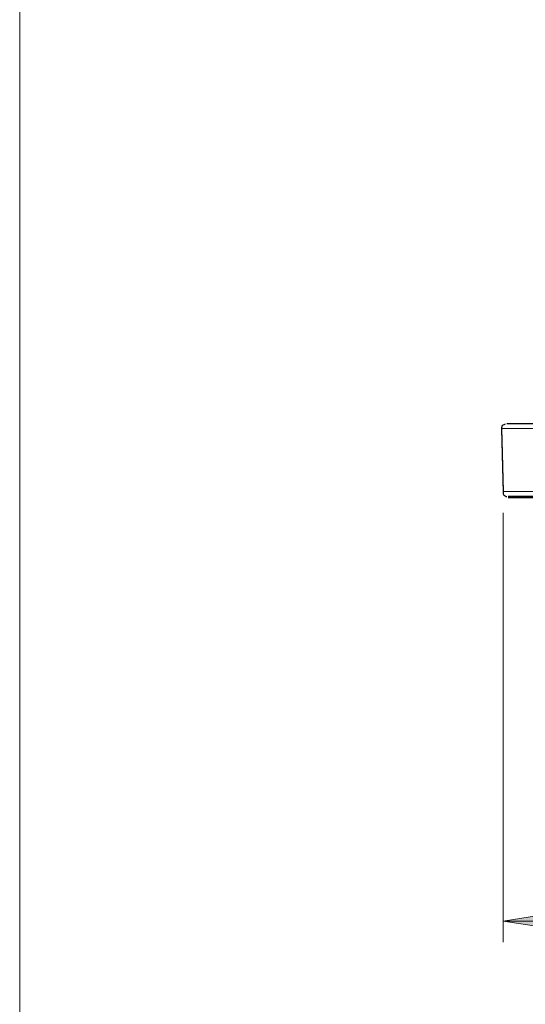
# Model space of a CAD drawing. Header units: millimetres. Extents: x 0 to 210, y 0 to 297.
# Tile 1 of 22: x 0 to 24, y 107 to 153. Entities that reach past the tile are written whole.
import ezdxf

# ---------------------------------------------------------------- set-up
doc = ezdxf.new("R2010")
doc.units = ezdxf.units.MM
doc.header["$MEASUREMENT"] = 0
doc.linetypes.add('AI-Linetype-313', pattern=[12.7, 6.35, -1.27, 1.27, -1.27, 1.27, -1.27])
doc.linetypes.add('AI-Linetype-314', pattern=[12.7, 6.35, -1.27, 1.27, -1.27, 1.27, -1.27])
doc.layers.add('Capa 1', color=7, linetype='Continuous', lineweight=0)

# ---------------------------------------------------------------- blocks, each defined once
blk = doc.blocks.new('Block_0')
at = {"layer": 'Capa 1', "true_color": 0x808080, "transparency": 33554687}
h = blk.add_hatch(color=8, dxfattribs=at)
h.dxf.hatch_style = 2
edge = h.paths.add_edge_path()
edge.add_spline(control_points=[(23.028, 110.472), (23.028, 110.472), (26.309, 111.001), (26.309, 111.001), (26.309, 111.001), (26.309, 109.978), (26.309, 109.978)], knot_values=[0, 0, 0, 0, 1, 1, 1, 2, 2, 2, 2], degree=3, periodic=0)
edge.add_line((26.309, 109.978), (23.028, 110.472))
edge = h.paths.add_edge_path()
edge.add_spline(control_points=[(61.904, 110.472), (61.904, 110.472), (58.588, 109.978), (58.588, 109.978), (58.588, 109.978), (58.588, 111.001), (58.588, 111.001)], knot_values=[0, 0, 0, 0, 1, 1, 1, 2, 2, 2, 2], degree=3, periodic=0)
edge.add_line((58.588, 111.001), (61.904, 110.472))
at = {"layer": 'Capa 1'}
blk.add_lwpolyline([(0, 297), (210, 297), (210, 0), (0, 0)], close=True, dxfattribs=at)
at = {"layer": 'Capa 1', "color": 8, "linetype": 'AI-Linetype-314', "lineweight": 18, "true_color": 0x808080}
blk.add_lwpolyline([(27.478, 133.97), (26.775, 133.97), (26.089, 133.97), (25.438, 133.97), (24.836, 133.97), (24.3, 133.97), (23.841, 133.97), (23.473, 133.969), (23.203, 133.969), (23.038, 133.969), (22.983, 133.969)], dxfattribs=at)
at = {"layer": 'Capa 1', "color": 8, "linetype": 'AI-Linetype-313', "lineweight": 18, "true_color": 0x808080}
blk.add_lwpolyline([(23.035, 130.969), (23.035, 130.969), (23.09, 130.969), (23.252, 130.969), (23.52, 130.969), (23.884, 130.97), (24.337, 130.97), (24.867, 130.97), (25.461, 130.97), (26.105, 130.97), (26.783, 130.97), (27.478, 130.97)], dxfattribs=at)
at = {"layer": 'Capa 1', "color": 18, "lineweight": 25, "true_color": 0x000000}
for points, knots in [([(23.134, 134.178), (23.134, 134.178), (23.134, 134.178), (23.134, 134.178), (23.134, 134.178), (23.063, 134.143), (23.063, 134.143), (23.063, 134.143), (22.993, 134.108), (22.993, 134.108), (22.993, 134.108), (22.957, 134.002), (22.957, 134.002), (22.957, 134.002), (22.957, 133.967), (22.957, 133.967)], [0, 0, 0, 0, 1, 1, 1, 2, 2, 2, 3, 3, 3, 4, 4, 4, 5, 5, 5, 5]), ([(23.204, 134.214), (23.204, 134.214), (23.239, 134.214), (23.239, 134.214), (23.239, 134.214), (23.345, 134.214), (23.345, 134.214), (23.345, 134.214), (23.557, 134.214), (23.557, 134.214), (23.557, 134.214), (23.91, 134.214), (23.91, 134.214), (23.91, 134.214), (24.333, 134.214), (24.333, 134.214), (24.333, 134.214), (24.862, 134.214), (24.862, 134.214), (24.862, 134.214), (25.427, 134.214), (25.427, 134.214), (25.427, 134.214), (26.097, 134.214), (26.097, 134.214), (26.097, 134.214), (26.767, 134.214), (26.767, 134.214), (26.767, 134.214), (27.473, 134.214), (27.473, 134.214)], [0, 0, 0, 0, 1, 1, 1, 2, 2, 2, 3, 3, 3, 4, 4, 4, 5, 5, 5, 6, 6, 6, 7, 7, 7, 8, 8, 8, 9, 9, 9, 10, 10, 10, 10]), ([(23.028, 130.968), (23.028, 130.968), (23.028, 130.933), (23.028, 130.933), (23.028, 130.933), (23.028, 130.862), (23.028, 130.862), (23.028, 130.862), (23.063, 130.792), (23.063, 130.792), (23.063, 130.792), (23.134, 130.756), (23.134, 130.756), (23.134, 130.756), (23.169, 130.721), (23.169, 130.721), (23.169, 130.721), (23.204, 130.721), (23.204, 130.721)], [0, 0, 0, 0, 1, 1, 1, 2, 2, 2, 3, 3, 3, 4, 4, 4, 5, 5, 5, 6, 6, 6, 6]), ([(27.473, 130.721), (27.473, 130.721), (26.767, 130.721), (26.767, 130.721), (26.767, 130.721), (26.097, 130.721), (26.097, 130.721), (26.097, 130.721), (25.462, 130.721), (25.462, 130.721), (25.462, 130.721), (24.898, 130.721), (24.898, 130.721), (24.898, 130.721), (24.368, 130.721), (24.368, 130.721), (24.368, 130.721), (23.945, 130.721), (23.945, 130.721), (23.945, 130.721), (23.628, 130.721), (23.628, 130.721), (23.628, 130.721), (23.381, 130.721), (23.381, 130.721), (23.381, 130.721), (23.275, 130.721), (23.275, 130.721), (23.275, 130.721), (23.381, 130.721), (23.381, 130.721), (23.381, 130.721), (23.628, 130.721), (23.628, 130.721), (23.628, 130.721), (23.945, 130.721), (23.945, 130.721), (23.945, 130.721), (24.368, 130.721), (24.368, 130.721), (24.368, 130.721), (24.898, 130.721), (24.898, 130.721), (24.898, 130.721), (25.462, 130.721), (25.462, 130.721), (25.462, 130.721), (26.097, 130.721), (26.097, 130.721), (26.097, 130.721), (26.767, 130.721), (26.767, 130.721), (26.767, 130.721), (27.473, 130.721), (27.473, 130.721)], [0, 0, 0, 0, 1, 1, 1, 2, 2, 2, 3, 3, 3, 4, 4, 4, 5, 5, 5, 6, 6, 6, 7, 7, 7, 8, 8, 8, 9, 9, 9, 10, 10, 10, 11, 11, 11, 12, 12, 12, 13, 13, 13, 14, 14, 14, 15, 15, 15, 16, 16, 16, 17, 17, 17, 18, 18, 18, 18]), ([(27.473, 130.686), (27.473, 130.686), (26.767, 130.686), (26.767, 130.686), (26.767, 130.686), (26.097, 130.686), (26.097, 130.686), (26.097, 130.686), (25.462, 130.686), (25.462, 130.686), (25.462, 130.686), (24.898, 130.686), (24.898, 130.686), (24.898, 130.686), (24.368, 130.686), (24.368, 130.686), (24.368, 130.686), (23.945, 130.686), (23.945, 130.686), (23.945, 130.686), (23.628, 130.686), (23.628, 130.686), (23.628, 130.686), (23.381, 130.686), (23.381, 130.686), (23.381, 130.686), (23.275, 130.686), (23.275, 130.686), (23.275, 130.686), (23.381, 130.686), (23.381, 130.686), (23.381, 130.686), (23.628, 130.686), (23.628, 130.686), (23.628, 130.686), (23.945, 130.686), (23.945, 130.686), (23.945, 130.686), (24.368, 130.686), (24.368, 130.686), (24.368, 130.686), (24.898, 130.686), (24.898, 130.686), (24.898, 130.686), (25.462, 130.686), (25.462, 130.686), (25.462, 130.686), (26.097, 130.686), (26.097, 130.686), (26.097, 130.686), (26.767, 130.686), (26.767, 130.686), (26.767, 130.686), (27.473, 130.686), (27.473, 130.686)], [0, 0, 0, 0, 1, 1, 1, 2, 2, 2, 3, 3, 3, 4, 4, 4, 5, 5, 5, 6, 6, 6, 7, 7, 7, 8, 8, 8, 9, 9, 9, 10, 10, 10, 11, 11, 11, 12, 12, 12, 13, 13, 13, 14, 14, 14, 15, 15, 15, 16, 16, 16, 17, 17, 17, 18, 18, 18, 18])]:
    blk.add_open_spline(points, degree=3, knots=knots, dxfattribs=at)
for points in [[(22.957, 133.967), (22.957, 133.967), (23.028, 130.968), (23.028, 130.968)], [(22.957, 133.931), (22.957, 133.931), (23.028, 130.933), (23.028, 130.933)]]:
    blk.add_open_spline(points, degree=3, dxfattribs=at)
at = {"layer": 'Capa 1', "color": 8, "lineweight": 18, "true_color": 0x808080}
for points in [[(23.028, 129.945), (23.028, 129.945), (23.028, 109.484), (23.028, 109.484)], [(23.028, 110.472), (23.028, 110.472), (61.904, 110.472), (61.904, 110.472)]]:
    blk.add_open_spline(points, degree=3, dxfattribs=at)
blk.add_open_spline([(23.028, 110.472), (23.028, 110.472), (26.309, 111.001), (26.309, 111.001), (26.309, 111.001), (26.309, 109.978), (26.309, 109.978), (26.309, 109.978), (23.028, 110.472), (23.028, 110.472)], degree=3, knots=[0, 0, 0, 0, 1, 1, 1, 2, 2, 2, 3, 3, 3, 3], dxfattribs=at)
at = {"layer": 'Capa 1'}
blk.add_open_spline([(23.028, 110.472), (23.028, 110.472), (26.309, 111.001), (26.309, 111.001), (26.309, 111.001), (26.309, 109.978), (26.309, 109.978)], degree=3, knots=[0, 0, 0, 0, 1, 1, 1, 2, 2, 2, 2], dxfattribs=at)

msp = doc.modelspace()

# ---------------------------------------------------------------- block references
at = {"layer": 'Capa 1'}
msp.add_blockref('Block_0', (0, 0), dxfattribs=at)

doc.saveas('drawing.dxf')
